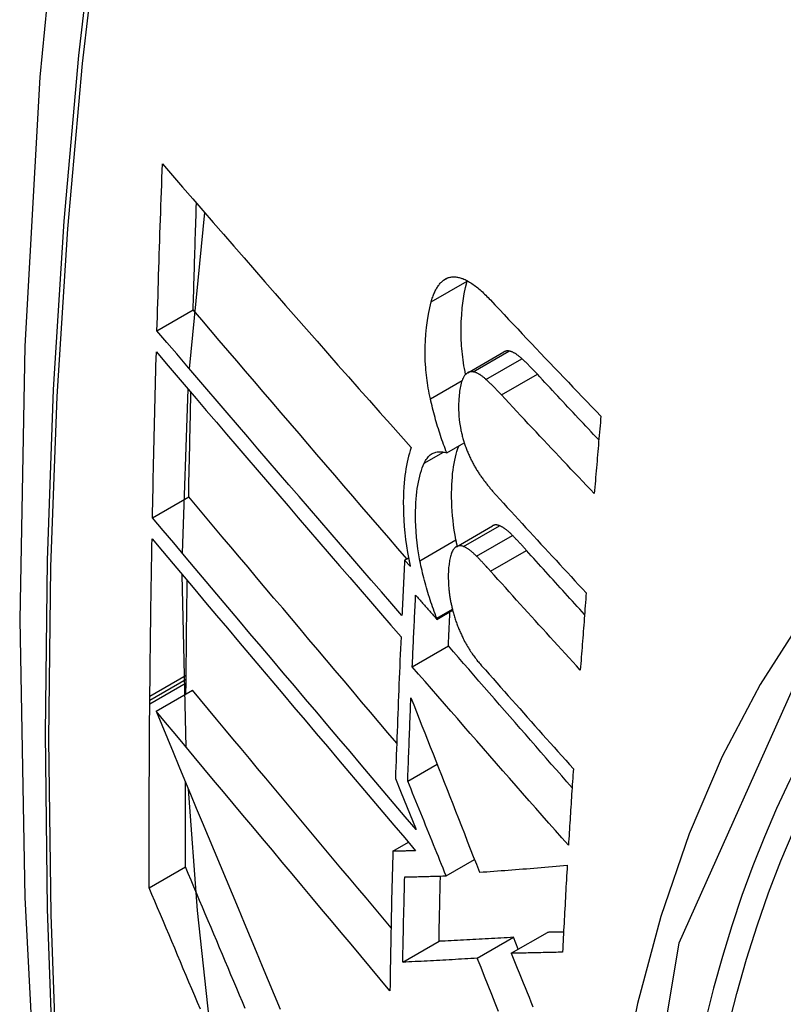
# Model space of a CAD drawing. Header units: inches. Extents: x 481 to 566.6, y 187.4 to 263.9.
# Tile 27 of 132: x 483.541 to 483.665, y 254.683 to 254.844. Entities that reach past the tile are written whole.
import ezdxf

# ---------------------------------------------------------------- set-up
doc = ezdxf.new("R2010")
doc.units = ezdxf.units.IN
doc.header["$MEASUREMENT"] = 0
doc.layers.add('Visible Edges(ANSI)', color=7, linetype='Continuous', lineweight=25)
doc.layers.add('Visible Tangent Edges(ANSI)', color=7, linetype='Continuous', lineweight=25)

msp = doc.modelspace()

# ---------------------------------------------------------------- linework, layer by layer
at = {"layer": 'Visible Edges(ANSI)'}
for p, q in [((483.56874, 254.78668), (483.57119, 254.81211)), ((483.61388, 254.80096), (483.61389, 254.80103)), ((483.56343, 254.7929), (483.56932, 254.7963)), ((483.61397, 254.78607), (483.61982, 254.78944)), ((483.56757, 254.75668), (483.56852, 254.78338)), ((483.61057, 254.77301), (483.61341, 254.77465)), ((483.5627, 254.76247), (483.56859, 254.76587)), ((483.61212, 254.75776), (483.61798, 254.76115)), ((483.6037, 254.75559), (483.60435, 254.75596)), ((483.60464, 254.75452), (483.6037, 254.75559)), ((483.56818, 254.72513), (483.56755, 254.7532)), ((483.60894, 254.74594), (483.61151, 254.74743)), ((483.60895, 254.74612), (483.61148, 254.74758)), ((483.60894, 254.74594), (483.60895, 254.74612)), ((483.60495, 254.73823), (483.61083, 254.74162)), ((483.56816, 254.73562), (483.56817, 254.73618)), ((483.56817, 254.73618), (483.56817, 254.73684)), ((483.56329, 254.73098), (483.56919, 254.73439)), ((483.56815, 254.73378), (483.56816, 254.73562)), ((483.56227, 254.73278), (483.56228, 254.73344)), ((483.56227, 254.73221), (483.56227, 254.73278)), ((483.60421, 254.71962), (483.60899, 254.72237)), ((483.60222, 254.72003), (483.60304, 254.718)), ((483.60304, 254.718), (483.60559, 254.71174)), ((483.6018, 254.70821), (483.60432, 254.70967)), ((483.56216, 254.70228), (483.56806, 254.70569)), ((483.61046, 254.7042), (483.61508, 254.70686)), ((483.61553, 254.6908), (483.62142, 254.6942)), ((483.62104, 254.69162), (483.62692, 254.69501)), ((483.62219, 254.69228), (483.62142, 254.6942)), ((483.60341, 254.69014), (483.6093, 254.69355))]:
    msp.add_line(p, q, dxfattribs=at)
at = {"layer": 'Visible Edges(ANSI)', "flags": 128}
for points in [[(483.59515, 255.07801), (483.58231, 255.03995), (483.57125, 255.00077), (483.56195, 254.96053), (483.55439, 254.91932), (483.54855, 254.87718), (483.5444, 254.83418), (483.54193, 254.79038), (483.54111, 254.74586), (483.54192, 254.70066), (483.54435, 254.65485), (483.54837, 254.6085), (483.55397, 254.56166), (483.56111, 254.51441), (483.56979, 254.46681), (483.57999, 254.41894), (483.59166, 254.37085)], [(483.56343, 254.7929), (483.56346, 254.79403), (483.5635, 254.79516), (483.56353, 254.79629), (483.56356, 254.79742), (483.5636, 254.79855), (483.56363, 254.79968), (483.56367, 254.80081), (483.5637, 254.80194), (483.56374, 254.80307), (483.56378, 254.8042), (483.56381, 254.80533), (483.56385, 254.80646), (483.56389, 254.80759), (483.56392, 254.80872), (483.56396, 254.80985), (483.564, 254.81098), (483.56404, 254.81212), (483.56408, 254.81325), (483.56412, 254.81438), (483.56416, 254.81551), (483.5642, 254.81665), (483.56424, 254.81778), (483.56428, 254.81891), (483.56432, 254.82004)], [(483.56432, 254.82004), (483.56595, 254.81815), (483.5676, 254.81626), (483.56925, 254.81435), (483.57091, 254.81244), (483.57257, 254.81053), (483.57424, 254.80861), (483.57592, 254.80668), (483.5776, 254.80475), (483.57928, 254.80282), (483.58097, 254.80088), (483.58267, 254.79895), (483.58436, 254.79701), (483.58606, 254.79507), (483.58776, 254.79313), (483.58946, 254.79119), (483.59117, 254.78925), (483.59287, 254.78732), (483.59458, 254.78539), (483.59628, 254.78346), (483.59799, 254.78153), (483.59969, 254.77961), (483.60139, 254.77769), (483.60309, 254.77578), (483.60478, 254.77388)], [(483.56932, 254.7963), (483.56934, 254.79702), (483.56936, 254.79774), (483.56938, 254.79847), (483.5694, 254.79919), (483.56942, 254.79991), (483.56944, 254.80063), (483.56946, 254.80136), (483.56949, 254.80208), (483.56951, 254.8028), (483.56953, 254.80353), (483.56955, 254.80425), (483.56957, 254.80497), (483.5696, 254.8057), (483.56962, 254.80642), (483.56964, 254.80714), (483.56966, 254.80787), (483.56969, 254.80859), (483.56971, 254.80931), (483.56973, 254.81004), (483.56976, 254.81076), (483.56978, 254.81148), (483.56981, 254.81221), (483.56983, 254.81293), (483.56985, 254.81366)], [(483.61001, 254.8011), (483.61012, 254.80118), (483.61024, 254.80126), (483.61035, 254.80133), (483.61047, 254.80139), (483.61059, 254.80145), (483.61072, 254.8015), (483.61084, 254.80154), (483.61097, 254.80158), (483.6111, 254.80161), (483.61123, 254.80163), (483.61136, 254.80165), (483.61149, 254.80166), (483.61163, 254.80167), (483.61176, 254.80167), (483.6119, 254.80166), (483.61204, 254.80165), (483.61218, 254.80163), (483.61232, 254.80161), (483.61246, 254.80158), (483.6126, 254.80155), (483.61274, 254.80151), (483.61289, 254.80147), (483.61303, 254.80142), (483.61318, 254.80137)], [(483.60803, 254.79759), (483.60809, 254.79779), (483.60815, 254.79798), (483.60821, 254.79818), (483.60827, 254.79836), (483.60834, 254.79855), (483.60841, 254.79872), (483.60848, 254.7989), (483.60855, 254.79907), (483.60863, 254.79923), (483.6087, 254.79939), (483.60878, 254.79955), (483.60886, 254.7997), (483.60895, 254.79984), (483.60903, 254.79998), (483.60912, 254.80012), (483.60921, 254.80025), (483.6093, 254.80037), (483.60939, 254.80049), (483.60949, 254.80061), (483.60959, 254.80072), (483.60969, 254.80082), (483.60979, 254.80092), (483.6099, 254.80101), (483.61001, 254.8011)], [(483.61363, 254.78579), (483.61353, 254.78626), (483.61344, 254.78673), (483.61336, 254.7872), (483.61329, 254.78767), (483.61322, 254.78814), (483.61316, 254.7886), (483.6131, 254.78907), (483.61305, 254.78953), (483.61301, 254.78999), (483.61297, 254.79045), (483.61294, 254.7909), (483.61292, 254.79136), (483.6129, 254.7918), (483.61289, 254.79225), (483.61289, 254.79269), (483.61289, 254.79312), (483.6129, 254.79363), (483.61292, 254.7944), (483.61299, 254.79541), (483.61309, 254.7966), (483.61323, 254.79777), (483.61341, 254.79889), (483.61362, 254.79995), (483.61388, 254.80096)], [(483.61318, 254.80137), (483.61336, 254.80129), (483.61354, 254.80121), (483.61372, 254.80112), (483.61391, 254.80103), (483.61409, 254.80092), (483.61428, 254.80081), (483.61446, 254.8007), (483.61465, 254.80057), (483.61484, 254.80044), (483.61503, 254.80031), (483.61522, 254.80016), (483.61541, 254.80002), (483.61559, 254.79986), (483.61578, 254.7997), (483.61597, 254.79954), (483.61616, 254.79937), (483.61635, 254.7992), (483.61654, 254.79903), (483.61672, 254.79885), (483.61691, 254.79866), (483.6171, 254.79848), (483.61728, 254.79829), (483.61747, 254.7981), (483.61765, 254.7979)], [(483.6079, 254.78183), (483.60781, 254.78226), (483.60772, 254.78269), (483.60764, 254.78312), (483.60756, 254.78355), (483.60749, 254.78397), (483.60742, 254.7844), (483.60736, 254.78482), (483.6073, 254.78525), (483.60725, 254.78567), (483.60721, 254.78609), (483.60717, 254.78651), (483.60713, 254.78693), (483.6071, 254.78741), (483.60707, 254.78799), (483.60705, 254.78868), (483.60704, 254.78946), (483.60705, 254.79033), (483.60709, 254.79129), (483.60716, 254.79233), (483.60727, 254.79345), (483.60741, 254.79455), (483.60758, 254.79561), (483.60779, 254.79663), (483.60803, 254.79759)], [(483.61765, 254.7979), (483.61839, 254.79712), (483.61913, 254.79633), (483.61987, 254.79554), (483.62061, 254.79475), (483.62135, 254.79396), (483.6221, 254.79318), (483.62284, 254.79239), (483.62359, 254.7916), (483.62433, 254.79081), (483.62508, 254.79002), (483.62583, 254.78924), (483.62658, 254.78845), (483.62733, 254.78766), (483.62808, 254.78688), (483.62883, 254.78609), (483.62958, 254.7853), (483.63034, 254.78452), (483.63109, 254.78373), (483.63184, 254.78294), (483.6326, 254.78216), (483.63335, 254.78137), (483.63411, 254.78059), (483.63487, 254.77981), (483.63563, 254.77902)], [(483.60407, 254.7558), (483.60261, 254.75749), (483.60115, 254.75918), (483.59969, 254.76087), (483.59823, 254.76257), (483.59676, 254.76426), (483.5953, 254.76596), (483.59383, 254.76766), (483.59237, 254.76937), (483.59091, 254.77107), (483.58944, 254.77277), (483.58798, 254.77447), (483.58653, 254.77617), (483.58507, 254.77787), (483.58362, 254.77956), (483.58216, 254.78126), (483.58072, 254.78295), (483.57927, 254.78463), (483.57784, 254.78632), (483.5764, 254.78799), (483.57497, 254.78967), (483.57355, 254.79133), (483.57213, 254.793), (483.57072, 254.79465), (483.56932, 254.7963)], [(483.60327, 254.74656), (483.60161, 254.74847), (483.59995, 254.75039), (483.59828, 254.75231), (483.59661, 254.75424), (483.59494, 254.75618), (483.59326, 254.75812), (483.59158, 254.76006), (483.5899, 254.76201), (483.58823, 254.76396), (483.58655, 254.7659), (483.58487, 254.76785), (483.5832, 254.7698), (483.58152, 254.77175), (483.57985, 254.7737), (483.57819, 254.77564), (483.57652, 254.77758), (483.57486, 254.77952), (483.57321, 254.78145), (483.57156, 254.78338), (483.56992, 254.7853), (483.56829, 254.78721), (483.56666, 254.78912), (483.56504, 254.79101), (483.56343, 254.7929)], [(483.5627, 254.76247), (483.56272, 254.76359), (483.56274, 254.76471), (483.56276, 254.76584), (483.56279, 254.76696), (483.56281, 254.76808), (483.56283, 254.76921), (483.56286, 254.77033), (483.56288, 254.77146), (483.56291, 254.77258), (483.56293, 254.7737), (483.56296, 254.77483), (483.56299, 254.77595), (483.56301, 254.77708), (483.56304, 254.77821), (483.56307, 254.77933), (483.5631, 254.78046), (483.56312, 254.78158), (483.56315, 254.78271), (483.56318, 254.78383), (483.56321, 254.78496), (483.56324, 254.78609), (483.56327, 254.78721), (483.5633, 254.78834), (483.56333, 254.78947)], [(483.56333, 254.78947), (483.56494, 254.78758), (483.56656, 254.78568), (483.56818, 254.78377), (483.56982, 254.78186), (483.57145, 254.77994), (483.5731, 254.77801), (483.57475, 254.77608), (483.57641, 254.77414), (483.57807, 254.7722), (483.57973, 254.77025), (483.5814, 254.7683), (483.58307, 254.76636), (483.58475, 254.7644), (483.58642, 254.76245), (483.5881, 254.7605), (483.58977, 254.75855), (483.59145, 254.75661), (483.59312, 254.75466), (483.5948, 254.75272), (483.59647, 254.75078), (483.59814, 254.74885), (483.5998, 254.74692), (483.60146, 254.745), (483.60312, 254.74309)], [(483.62068, 254.78959), (483.62064, 254.78959), (483.6206, 254.7896), (483.62056, 254.7896), (483.62053, 254.78961), (483.62049, 254.78961), (483.62045, 254.78961), (483.62041, 254.78961), (483.62038, 254.78961), (483.62034, 254.7896), (483.6203, 254.7896), (483.62027, 254.78959), (483.62023, 254.78959), (483.62019, 254.78958), (483.62016, 254.78957), (483.62012, 254.78957), (483.62009, 254.78956), (483.62005, 254.78954), (483.62002, 254.78953), (483.61998, 254.78952), (483.61995, 254.78951), (483.61992, 254.78949), (483.61988, 254.78947), (483.61985, 254.78946), (483.61982, 254.78944)], [(483.62278, 254.78835), (483.62269, 254.78843), (483.6226, 254.78851), (483.62252, 254.78859), (483.62243, 254.78866), (483.62234, 254.78873), (483.62225, 254.7888), (483.62216, 254.78887), (483.62207, 254.78894), (483.62198, 254.789), (483.62189, 254.78906), (483.6218, 254.78912), (483.62172, 254.78917), (483.62163, 254.78923), (483.62154, 254.78927), (483.62145, 254.78932), (483.62137, 254.78936), (483.62128, 254.7894), (483.62119, 254.78944), (483.62111, 254.78947), (483.62102, 254.7895), (483.62093, 254.78953), (483.62085, 254.78955), (483.62076, 254.78957), (483.62068, 254.78959)], [(483.62529, 254.78583), (483.62519, 254.78594), (483.62509, 254.78605), (483.62498, 254.78616), (483.62488, 254.78627), (483.62477, 254.78638), (483.62467, 254.78649), (483.62456, 254.7866), (483.62446, 254.78671), (483.62435, 254.78681), (483.62425, 254.78692), (483.62414, 254.78703), (483.62404, 254.78713), (483.62393, 254.78724), (483.62383, 254.78734), (483.62372, 254.78745), (483.62362, 254.78755), (483.62351, 254.78765), (483.62341, 254.78776), (483.62331, 254.78786), (483.6232, 254.78796), (483.6231, 254.78806), (483.62299, 254.78815), (483.62289, 254.78825), (483.62278, 254.78835)], [(483.61484, 254.78622), (483.61476, 254.78623), (483.61469, 254.78623), (483.61462, 254.78624), (483.61454, 254.78623), (483.61447, 254.78623), (483.6144, 254.78622), (483.61433, 254.7862), (483.61426, 254.78619), (483.61419, 254.78617), (483.61412, 254.78614), (483.61406, 254.78611), (483.61399, 254.78608), (483.61393, 254.78604), (483.61387, 254.786), (483.6138, 254.78595), (483.61374, 254.7859), (483.61369, 254.78585), (483.61363, 254.78579), (483.61357, 254.78573), (483.61352, 254.78567), (483.61346, 254.7856), (483.61341, 254.78553), (483.61336, 254.78545), (483.61331, 254.78538)], [(483.61694, 254.78498), (483.61685, 254.78506), (483.61677, 254.78514), (483.61668, 254.78521), (483.61659, 254.78529), (483.6165, 254.78536), (483.61641, 254.78543), (483.61632, 254.7855), (483.61623, 254.78557), (483.61614, 254.78563), (483.61605, 254.78569), (483.61597, 254.78575), (483.61588, 254.7858), (483.61579, 254.78585), (483.6157, 254.7859), (483.61561, 254.78595), (483.61553, 254.78599), (483.61544, 254.78603), (483.61535, 254.78607), (483.61527, 254.7861), (483.61518, 254.78613), (483.61509, 254.78616), (483.61501, 254.78618), (483.61492, 254.7862), (483.61484, 254.78622)], [(483.63529, 254.77513), (483.63487, 254.77557), (483.63445, 254.77602), (483.63403, 254.77647), (483.63361, 254.77691), (483.6332, 254.77736), (483.63278, 254.7778), (483.63236, 254.77825), (483.63194, 254.77869), (483.63152, 254.77914), (483.63111, 254.77959), (483.63069, 254.78003), (483.63027, 254.78048), (483.62986, 254.78092), (483.62944, 254.78137), (483.62902, 254.78181), (483.62861, 254.78226), (483.62819, 254.78271), (483.62778, 254.78315), (483.62736, 254.7836), (483.62695, 254.78404), (483.62653, 254.78449), (483.62612, 254.78493), (483.62571, 254.78538), (483.62529, 254.78583)], [(483.61331, 254.78538), (483.61321, 254.7852), (483.61312, 254.78501), (483.61304, 254.7848), (483.61297, 254.78458), (483.6129, 254.78435), (483.61284, 254.7841), (483.61278, 254.78385), (483.61273, 254.78359), (483.61269, 254.78332), (483.61265, 254.78304), (483.61262, 254.78276), (483.61259, 254.78247), (483.61256, 254.78217), (483.61253, 254.78182), (483.61251, 254.78143), (483.61249, 254.781), (483.61248, 254.78054), (483.61248, 254.78005), (483.6125, 254.77954), (483.61253, 254.77901), (483.61258, 254.77848), (483.61264, 254.77794), (483.61273, 254.7774), (483.61283, 254.77685)], [(483.61946, 254.78246), (483.61935, 254.78257), (483.61925, 254.78268), (483.61914, 254.78279), (483.61904, 254.7829), (483.61894, 254.78301), (483.61883, 254.78312), (483.61873, 254.78323), (483.61862, 254.78334), (483.61852, 254.78344), (483.61841, 254.78355), (483.61831, 254.78366), (483.6182, 254.78376), (483.6181, 254.78387), (483.61799, 254.78397), (483.61789, 254.78408), (483.61778, 254.78418), (483.61768, 254.78428), (483.61757, 254.78438), (483.61747, 254.78449), (483.61736, 254.78459), (483.61726, 254.78469), (483.61715, 254.78478), (483.61705, 254.78488), (483.61694, 254.78498)], [(483.56859, 254.76587), (483.5686, 254.76658), (483.56862, 254.76728), (483.56863, 254.76799), (483.56864, 254.7687), (483.56866, 254.76941), (483.56867, 254.77011), (483.56869, 254.77082), (483.5687, 254.77153), (483.56872, 254.77224), (483.56873, 254.77294), (483.56875, 254.77365), (483.56876, 254.77436), (483.56878, 254.77507), (483.56879, 254.77578), (483.56881, 254.77649), (483.56883, 254.77719), (483.56884, 254.7779), (483.56886, 254.77861), (483.56887, 254.77932), (483.56889, 254.78003), (483.56891, 254.78074), (483.56893, 254.78145), (483.56894, 254.78215), (483.56896, 254.78286)], [(483.63455, 254.7664), (483.63392, 254.76706), (483.63328, 254.76773), (483.63265, 254.7684), (483.63202, 254.76907), (483.63138, 254.76973), (483.63075, 254.7704), (483.63012, 254.77107), (483.62949, 254.77174), (483.62885, 254.77241), (483.62822, 254.77308), (483.62759, 254.77375), (483.62696, 254.77442), (483.62633, 254.77509), (483.62571, 254.77576), (483.62508, 254.77643), (483.62445, 254.7771), (483.62382, 254.77777), (483.6232, 254.77844), (483.62257, 254.77911), (483.62195, 254.77978), (483.62132, 254.78045), (483.6207, 254.78112), (483.62008, 254.78179), (483.61946, 254.78246)], [(483.61057, 254.77301), (483.61043, 254.77336), (483.6103, 254.77371), (483.61017, 254.77406), (483.61003, 254.77441), (483.60991, 254.77477), (483.60978, 254.77513), (483.60966, 254.77549), (483.60953, 254.77585), (483.60942, 254.77621), (483.6093, 254.77658), (483.60919, 254.77694), (483.60907, 254.77731), (483.60896, 254.77768), (483.60886, 254.77805), (483.60875, 254.77842), (483.60865, 254.7788), (483.60855, 254.77917), (483.60845, 254.77955), (483.60835, 254.77993), (483.60826, 254.7803), (483.60816, 254.78068), (483.60807, 254.78107), (483.60799, 254.78145), (483.6079, 254.78183)], [(483.63563, 254.77902), (483.63558, 254.7785), (483.63554, 254.77797), (483.63549, 254.77744), (483.63544, 254.77692), (483.6354, 254.77639), (483.63535, 254.77587), (483.63531, 254.77534), (483.63526, 254.77481), (483.63522, 254.77429), (483.63517, 254.77376), (483.63513, 254.77324), (483.63508, 254.77271), (483.63504, 254.77218), (483.635, 254.77166), (483.63495, 254.77113), (483.63491, 254.7706), (483.63486, 254.77008), (483.63482, 254.76955), (483.63477, 254.76903), (483.63473, 254.7685), (483.63469, 254.76797), (483.63464, 254.76745), (483.6346, 254.76692), (483.63455, 254.7664)], [(483.61283, 254.77685), (483.61287, 254.77667), (483.61291, 254.77649), (483.61295, 254.7763), (483.613, 254.77612), (483.61304, 254.77594), (483.61309, 254.77575), (483.61314, 254.77557), (483.61319, 254.77539), (483.61324, 254.77521), (483.61329, 254.77503), (483.61335, 254.77485), (483.6134, 254.77467), (483.61346, 254.7745), (483.61352, 254.77432), (483.61358, 254.77415), (483.61364, 254.77397), (483.6137, 254.7738), (483.61377, 254.77363), (483.61383, 254.77346), (483.6139, 254.7733), (483.61397, 254.77313), (483.61404, 254.77297), (483.61411, 254.7728), (483.61418, 254.77264)], [(483.60478, 254.77388), (483.60463, 254.77343), (483.60449, 254.77297), (483.60436, 254.7725), (483.60423, 254.772), (483.60412, 254.77149), (483.60401, 254.77097), (483.60392, 254.77043), (483.60384, 254.76988), (483.60376, 254.76932), (483.6037, 254.76875), (483.60364, 254.76813), (483.60358, 254.76745), (483.60354, 254.7667), (483.60351, 254.76589), (483.60349, 254.76502), (483.6035, 254.76408), (483.60352, 254.7631), (483.60357, 254.76208), (483.60365, 254.76105), (483.60375, 254.76), (483.60387, 254.75895), (483.60402, 254.75789), (483.60419, 254.75682), (483.60439, 254.75574)], [(483.60691, 254.77136), (483.60701, 254.77157), (483.60712, 254.77177), (483.60723, 254.77196), (483.60735, 254.77213), (483.60748, 254.77229), (483.60761, 254.77244), (483.60774, 254.77258), (483.60788, 254.7727), (483.60803, 254.77281), (483.60818, 254.7729), (483.60833, 254.77298), (483.60849, 254.77305), (483.60865, 254.77311), (483.60881, 254.77316), (483.60898, 254.77319), (483.60915, 254.77321), (483.60932, 254.77322), (483.60949, 254.77322), (483.60967, 254.77321), (483.60985, 254.77319), (483.61003, 254.77316), (483.61021, 254.77312), (483.61039, 254.77307), (483.61057, 254.77301)], [(483.61206, 254.75886), (483.61192, 254.75966), (483.61179, 254.76046), (483.61167, 254.76124), (483.61158, 254.76202), (483.6115, 254.76279), (483.61143, 254.76355), (483.61139, 254.76431), (483.61136, 254.76506), (483.61134, 254.76579), (483.61134, 254.76651), (483.61136, 254.7672), (483.61138, 254.76786), (483.61142, 254.76849), (483.61147, 254.76909), (483.61152, 254.76967), (483.61159, 254.77023), (483.61166, 254.77077), (483.61175, 254.77131), (483.61185, 254.77182), (483.61196, 254.77232), (483.61208, 254.7728), (483.61221, 254.77326), (483.61235, 254.77371), (483.6125, 254.77413)], [(483.6062, 254.75548), (483.60602, 254.75645), (483.60587, 254.75741), (483.60574, 254.75837), (483.60564, 254.75931), (483.60556, 254.76025), (483.60551, 254.76114), (483.60548, 254.76199), (483.60548, 254.76279), (483.60548, 254.76355), (483.60551, 254.76426), (483.60554, 254.76492), (483.60559, 254.76553), (483.60564, 254.7661), (483.6057, 254.76666), (483.60577, 254.76721), (483.60586, 254.76774), (483.60595, 254.76825), (483.60605, 254.76875), (483.60617, 254.76923), (483.6063, 254.7697), (483.60643, 254.77014), (483.60658, 254.77057), (483.60674, 254.77098), (483.60691, 254.77136)], [(483.61418, 254.77264), (483.61426, 254.77247), (483.61433, 254.7723), (483.61441, 254.77214), (483.61449, 254.77197), (483.61457, 254.77181), (483.61465, 254.77165), (483.61473, 254.77149), (483.61482, 254.77134), (483.6149, 254.77118), (483.61498, 254.77103), (483.61507, 254.77088), (483.61515, 254.77073), (483.61524, 254.77058), (483.61532, 254.77044), (483.61541, 254.77029), (483.6155, 254.77015), (483.61559, 254.77001), (483.61567, 254.76987), (483.61576, 254.76974), (483.61585, 254.7696), (483.61594, 254.76947), (483.61603, 254.76934), (483.61612, 254.76921), (483.61621, 254.76908)], [(483.61621, 254.76908), (483.61631, 254.76895), (483.61641, 254.76882), (483.61651, 254.76868), (483.61661, 254.76855), (483.6167, 254.76842), (483.6168, 254.76829), (483.6169, 254.76817), (483.617, 254.76804), (483.6171, 254.76791), (483.6172, 254.76779), (483.61729, 254.76766), (483.61739, 254.76754), (483.61749, 254.76742), (483.61759, 254.7673), (483.61769, 254.76718), (483.61779, 254.76706), (483.61789, 254.76694), (483.61799, 254.76682), (483.61809, 254.76671), (483.61819, 254.76659), (483.61829, 254.76648), (483.61839, 254.76637), (483.61849, 254.76625), (483.61859, 254.76614)], [(483.60242, 254.7258), (483.601, 254.72748), (483.59957, 254.72917), (483.59814, 254.73085), (483.59671, 254.73254), (483.59528, 254.73423), (483.59385, 254.73592), (483.59242, 254.73761), (483.591, 254.7393), (483.58957, 254.74099), (483.58814, 254.74268), (483.58672, 254.74437), (483.58529, 254.74605), (483.58388, 254.74773), (483.58246, 254.74941), (483.58105, 254.75108), (483.57964, 254.75275), (483.57824, 254.75442), (483.57684, 254.75607), (483.57545, 254.75773), (483.57406, 254.75937), (483.57268, 254.76101), (483.57131, 254.76264), (483.56995, 254.76426), (483.56859, 254.76587)], [(483.61859, 254.76614), (483.6192, 254.76548), (483.6198, 254.76482), (483.62041, 254.76416), (483.62101, 254.76349), (483.62162, 254.76283), (483.62223, 254.76217), (483.62283, 254.76151), (483.62344, 254.76084), (483.62405, 254.76018), (483.62466, 254.75952), (483.62527, 254.75885), (483.62588, 254.75819), (483.62649, 254.75753), (483.6271, 254.75686), (483.62772, 254.7562), (483.62833, 254.75554), (483.62894, 254.75488), (483.62956, 254.75422), (483.63017, 254.75355), (483.63078, 254.75289), (483.6314, 254.75223), (483.63201, 254.75157), (483.63263, 254.75091), (483.63324, 254.75025)], [(483.60559, 254.71174), (483.60381, 254.71383), (483.60203, 254.71593), (483.60024, 254.71804), (483.59844, 254.72015), (483.59664, 254.72228), (483.59484, 254.72441), (483.59303, 254.72654), (483.59122, 254.72868), (483.58941, 254.73082), (483.58759, 254.73296), (483.58578, 254.7351), (483.58397, 254.73724), (483.58216, 254.73938), (483.58036, 254.74152), (483.57856, 254.74365), (483.57676, 254.74578), (483.57497, 254.7479), (483.57319, 254.75001), (483.57142, 254.75212), (483.56965, 254.75421), (483.5679, 254.75629), (483.56615, 254.75837), (483.56442, 254.76042), (483.5627, 254.76247)], [(483.61914, 254.76117), (483.61909, 254.76119), (483.61903, 254.76121), (483.61898, 254.76123), (483.61893, 254.76125), (483.61888, 254.76126), (483.61883, 254.76127), (483.61878, 254.76128), (483.61873, 254.76129), (483.61868, 254.76129), (483.61863, 254.7613), (483.61858, 254.7613), (483.61853, 254.7613), (483.61848, 254.7613), (483.61844, 254.76129), (483.61839, 254.76129), (483.61834, 254.76128), (483.61829, 254.76127), (483.61825, 254.76126), (483.6182, 254.76124), (483.61816, 254.76123), (483.61811, 254.76121), (483.61807, 254.76119), (483.61803, 254.76117), (483.61798, 254.76115)], [(483.62125, 254.7596), (483.62116, 254.7597), (483.62108, 254.75978), (483.62099, 254.75987), (483.6209, 254.75996), (483.62081, 254.76004), (483.62072, 254.76012), (483.62063, 254.7602), (483.62054, 254.76027), (483.62045, 254.76035), (483.62037, 254.76042), (483.62028, 254.76049), (483.62019, 254.76056), (483.6201, 254.76062), (483.62001, 254.76069), (483.61992, 254.76075), (483.61984, 254.7608), (483.61975, 254.76086), (483.61966, 254.76091), (483.61957, 254.76096), (483.61949, 254.76101), (483.6194, 254.76106), (483.61931, 254.7611), (483.61923, 254.76114), (483.61914, 254.76117)], [(483.56228, 254.73344), (483.56229, 254.7345), (483.5623, 254.73557), (483.56231, 254.73663), (483.56232, 254.7377), (483.56233, 254.73877), (483.56234, 254.73983), (483.56236, 254.7409), (483.56237, 254.74197), (483.56238, 254.74303), (483.5624, 254.7441), (483.56241, 254.74517), (483.56243, 254.74624), (483.56244, 254.7473), (483.56246, 254.74837), (483.56247, 254.74944), (483.56249, 254.75051), (483.56251, 254.75157), (483.56252, 254.75264), (483.56254, 254.75371), (483.56256, 254.75478), (483.56258, 254.75585), (483.56259, 254.75691), (483.56261, 254.75798), (483.56263, 254.75905)], [(483.56263, 254.75905), (483.56435, 254.75701), (483.56608, 254.75495), (483.56783, 254.75288), (483.56958, 254.75079), (483.57135, 254.7487), (483.57312, 254.74659), (483.5749, 254.74448), (483.57669, 254.74235), (483.57849, 254.74022), (483.58029, 254.73809), (483.58209, 254.73595), (483.5839, 254.73381), (483.58571, 254.73166), (483.58752, 254.72952), (483.58933, 254.72738), (483.59114, 254.72523), (483.59295, 254.72309), (483.59476, 254.72096), (483.59656, 254.71882), (483.59836, 254.7167), (483.60015, 254.71458), (483.60194, 254.71247), (483.60372, 254.71037), (483.6055, 254.70828)], [(483.61227, 254.75785), (483.61226, 254.75789), (483.61225, 254.75793), (483.61224, 254.75797), (483.61224, 254.75802), (483.61223, 254.75806), (483.61222, 254.7581), (483.61221, 254.75814), (483.6122, 254.75819), (483.61219, 254.75823), (483.61218, 254.75827), (483.61217, 254.75831), (483.61216, 254.75836), (483.61216, 254.7584), (483.61215, 254.75844), (483.61214, 254.75848), (483.61213, 254.75852), (483.61212, 254.75857), (483.61211, 254.75861), (483.6121, 254.75865), (483.6121, 254.75869), (483.61209, 254.75874), (483.61208, 254.75878), (483.61207, 254.75882), (483.61206, 254.75886)], [(483.62353, 254.75716), (483.62344, 254.75726), (483.62334, 254.75737), (483.62325, 254.75747), (483.62315, 254.75758), (483.62306, 254.75768), (483.62296, 254.75779), (483.62287, 254.75789), (483.62277, 254.75799), (483.62268, 254.7581), (483.62258, 254.7582), (483.62249, 254.7583), (483.62239, 254.7584), (483.6223, 254.7585), (483.6222, 254.75861), (483.62211, 254.75871), (483.62201, 254.75881), (483.62192, 254.75891), (483.62182, 254.75901), (483.62173, 254.75911), (483.62163, 254.75921), (483.62154, 254.75931), (483.62144, 254.75941), (483.62135, 254.75951), (483.62125, 254.7596)], [(483.61163, 254.75731), (483.61155, 254.75718), (483.61147, 254.75703), (483.61139, 254.75688), (483.61133, 254.75671), (483.61126, 254.75653), (483.61121, 254.75634), (483.61115, 254.75615), (483.61111, 254.75594), (483.61106, 254.75573), (483.61102, 254.75552), (483.61099, 254.7553), (483.61095, 254.75507), (483.61093, 254.75484), (483.6109, 254.7546), (483.61087, 254.75437), (483.61085, 254.75412), (483.61083, 254.75388), (483.61082, 254.75363), (483.6108, 254.75335), (483.6108, 254.75302), (483.6108, 254.75263), (483.61082, 254.75215), (483.61085, 254.75158), (483.6109, 254.75088)], [(483.61328, 254.75779), (483.6132, 254.75782), (483.61312, 254.75785), (483.61304, 254.75787), (483.61297, 254.75789), (483.61289, 254.7579), (483.61281, 254.75791), (483.61274, 254.75792), (483.61266, 254.75792), (483.61259, 254.75791), (483.61252, 254.7579), (483.61245, 254.75789), (483.61238, 254.75787), (483.61231, 254.75785), (483.61224, 254.75782), (483.61217, 254.75779), (483.61211, 254.75775), (483.61204, 254.75771), (483.61198, 254.75767), (483.61192, 254.75762), (483.61186, 254.75756), (483.6118, 254.7575), (483.61174, 254.75744), (483.61169, 254.75738), (483.61163, 254.75731)], [(483.6154, 254.75622), (483.61531, 254.75631), (483.61522, 254.7564), (483.61513, 254.75649), (483.61504, 254.75657), (483.61495, 254.75666), (483.61486, 254.75674), (483.61477, 254.75682), (483.61469, 254.75689), (483.6146, 254.75697), (483.61451, 254.75704), (483.61442, 254.75711), (483.61433, 254.75718), (483.61424, 254.75724), (483.61416, 254.7573), (483.61407, 254.75736), (483.61398, 254.75742), (483.61389, 254.75748), (483.6138, 254.75753), (483.61372, 254.75758), (483.61363, 254.75763), (483.61354, 254.75767), (483.61345, 254.75772), (483.61337, 254.75775), (483.61328, 254.75779)], [(483.63297, 254.74672), (483.63257, 254.74715), (483.63218, 254.74759), (483.63178, 254.74802), (483.63139, 254.74846), (483.63099, 254.74889), (483.6306, 254.74933), (483.6302, 254.74976), (483.62981, 254.7502), (483.62941, 254.75063), (483.62902, 254.75107), (483.62863, 254.7515), (483.62823, 254.75194), (483.62784, 254.75237), (483.62745, 254.75281), (483.62705, 254.75325), (483.62666, 254.75368), (483.62627, 254.75412), (483.62588, 254.75455), (483.62549, 254.75498), (483.6251, 254.75542), (483.6247, 254.75585), (483.62431, 254.75629), (483.62392, 254.75672), (483.62353, 254.75716)], [(483.6037, 254.75559), (483.60369, 254.75521), (483.60367, 254.75484), (483.60365, 254.75446), (483.60363, 254.75408), (483.60361, 254.75371), (483.60359, 254.75333), (483.60358, 254.75295), (483.60356, 254.75258), (483.60354, 254.7522), (483.60352, 254.75182), (483.6035, 254.75145), (483.60349, 254.75107), (483.60347, 254.7507), (483.60345, 254.75032), (483.60343, 254.74994), (483.60341, 254.74957), (483.6034, 254.74919), (483.60338, 254.74881), (483.60336, 254.74844), (483.60334, 254.74806), (483.60333, 254.74768), (483.60331, 254.74731), (483.60329, 254.74693), (483.60327, 254.74656)], [(483.60439, 254.75574), (483.6044, 254.75569), (483.60441, 254.75564), (483.60442, 254.75559), (483.60443, 254.75554), (483.60444, 254.75549), (483.60445, 254.75544), (483.60446, 254.75539), (483.60447, 254.75533), (483.60448, 254.75528), (483.60449, 254.75523), (483.6045, 254.75518), (483.60451, 254.75513), (483.60452, 254.75508), (483.60453, 254.75503), (483.60454, 254.75498), (483.60455, 254.75493), (483.60456, 254.75488), (483.60458, 254.75483), (483.60459, 254.75478), (483.6046, 254.75473), (483.60461, 254.75468), (483.60462, 254.75463), (483.60463, 254.75457), (483.60464, 254.75452)], [(483.60895, 254.74612), (483.6088, 254.74648), (483.60866, 254.74685), (483.60852, 254.74723), (483.60839, 254.7476), (483.60825, 254.74798), (483.60812, 254.74836), (483.60799, 254.74874), (483.60786, 254.74913), (483.60773, 254.74951), (483.60761, 254.7499), (483.60749, 254.7503), (483.60737, 254.75069), (483.60726, 254.75108), (483.60714, 254.75148), (483.60703, 254.75187), (483.60693, 254.75227), (483.60683, 254.75267), (483.60673, 254.75307), (483.60663, 254.75347), (483.60654, 254.75387), (483.60645, 254.75427), (483.60636, 254.75467), (483.60628, 254.75507), (483.6062, 254.75548)], [(483.61768, 254.75378), (483.61758, 254.75388), (483.61749, 254.75399), (483.61739, 254.75409), (483.6173, 254.7542), (483.6172, 254.7543), (483.61711, 254.7544), (483.61701, 254.75451), (483.61692, 254.75461), (483.61682, 254.75471), (483.61673, 254.75482), (483.61663, 254.75492), (483.61654, 254.75502), (483.61644, 254.75512), (483.61635, 254.75522), (483.61625, 254.75533), (483.61616, 254.75543), (483.61606, 254.75553), (483.61597, 254.75563), (483.61587, 254.75573), (483.61578, 254.75583), (483.61568, 254.75593), (483.61559, 254.75603), (483.61549, 254.75612), (483.6154, 254.75622)], [(483.63228, 254.73769), (483.63167, 254.73836), (483.63106, 254.73902), (483.63045, 254.73969), (483.62983, 254.74036), (483.62922, 254.74103), (483.62861, 254.7417), (483.628, 254.74237), (483.62739, 254.74304), (483.62678, 254.74372), (483.62617, 254.74439), (483.62556, 254.74506), (483.62495, 254.74573), (483.62434, 254.7464), (483.62373, 254.74707), (483.62312, 254.74774), (483.62251, 254.74841), (483.62191, 254.74908), (483.6213, 254.74975), (483.6207, 254.75043), (483.62009, 254.7511), (483.61949, 254.75177), (483.61888, 254.75244), (483.61828, 254.75311), (483.61768, 254.75378)], [(483.56817, 254.73684), (483.56818, 254.73748), (483.56819, 254.73812), (483.56819, 254.73877), (483.5682, 254.73941), (483.56821, 254.74005), (483.56821, 254.74069), (483.56822, 254.74133), (483.56823, 254.74197), (483.56823, 254.74261), (483.56824, 254.74326), (483.56825, 254.7439), (483.56826, 254.74454), (483.56826, 254.74518), (483.56827, 254.74582), (483.56828, 254.74647), (483.56829, 254.74711), (483.5683, 254.74775), (483.56831, 254.74839), (483.56831, 254.74903), (483.56832, 254.74968), (483.56833, 254.75032), (483.56834, 254.75096), (483.56835, 254.7516), (483.56836, 254.75225)], [(483.6109, 254.75088), (483.61092, 254.75073), (483.61093, 254.75057), (483.61095, 254.75042), (483.61097, 254.75027), (483.61099, 254.75011), (483.61101, 254.74996), (483.61103, 254.7498), (483.61105, 254.74964), (483.61108, 254.74949), (483.6111, 254.74933), (483.61113, 254.74917), (483.61116, 254.74902), (483.61119, 254.74886), (483.61122, 254.7487), (483.61125, 254.74854), (483.61129, 254.74839), (483.61132, 254.74823), (483.61136, 254.74807), (483.61139, 254.74792), (483.61143, 254.74776), (483.61147, 254.7476), (483.61151, 254.74745), (483.61155, 254.74729), (483.61159, 254.74713)], [(483.63324, 254.75025), (483.6332, 254.74973), (483.63316, 254.7492), (483.63312, 254.74868), (483.63308, 254.74815), (483.63304, 254.74763), (483.633, 254.74711), (483.63296, 254.74658), (483.63292, 254.74606), (483.63288, 254.74554), (483.63284, 254.74501), (483.6328, 254.74449), (483.63276, 254.74397), (483.63272, 254.74344), (483.63268, 254.74292), (483.63264, 254.7424), (483.6326, 254.74187), (483.63256, 254.74135), (483.63252, 254.74083), (483.63248, 254.7403), (483.63244, 254.73978), (483.6324, 254.73926), (483.63236, 254.73873), (483.63232, 254.73821), (483.63228, 254.73769)], [(483.60495, 254.73823), (483.60498, 254.73871), (483.605, 254.7392), (483.60502, 254.73968), (483.60504, 254.74017), (483.60506, 254.74065), (483.60508, 254.74114), (483.60511, 254.74162), (483.60513, 254.74211), (483.60515, 254.74259), (483.60517, 254.74308), (483.6052, 254.74356), (483.60522, 254.74405), (483.60524, 254.74453), (483.60526, 254.74502), (483.60529, 254.7455), (483.60531, 254.74599), (483.60533, 254.74647), (483.60536, 254.74696), (483.60538, 254.74744), (483.6054, 254.74793), (483.60543, 254.74842), (483.60545, 254.7489), (483.60547, 254.74939), (483.6055, 254.74987)], [(483.6055, 254.74987), (483.60564, 254.74971), (483.60578, 254.74955), (483.60593, 254.74938), (483.60607, 254.74922), (483.60621, 254.74905), (483.60636, 254.74889), (483.6065, 254.74873), (483.60664, 254.74856), (483.60679, 254.7484), (483.60693, 254.74823), (483.60707, 254.74807), (483.60722, 254.74791), (483.60736, 254.74774), (483.6075, 254.74758), (483.60765, 254.74742), (483.60779, 254.74725), (483.60793, 254.74709), (483.60808, 254.74692), (483.60822, 254.74676), (483.60837, 254.7466), (483.60851, 254.74643), (483.60865, 254.74627), (483.6088, 254.74611), (483.60894, 254.74594)], [(483.61083, 254.74162), (483.61084, 254.74185), (483.61085, 254.74208), (483.61086, 254.74232), (483.61087, 254.74255), (483.61088, 254.74278), (483.61089, 254.74301), (483.6109, 254.74324), (483.61091, 254.74347), (483.61092, 254.7437), (483.61093, 254.74394), (483.61094, 254.74417), (483.61095, 254.7444), (483.61096, 254.74463), (483.61097, 254.74486), (483.61098, 254.74509), (483.61099, 254.74532), (483.61101, 254.74556), (483.61102, 254.74579), (483.61103, 254.74602), (483.61104, 254.74625), (483.61105, 254.74648), (483.61106, 254.74671), (483.61107, 254.74695), (483.61108, 254.74718)], [(483.61159, 254.74713), (483.61164, 254.74694), (483.6117, 254.74674), (483.61175, 254.74655), (483.61181, 254.74636), (483.61187, 254.74617), (483.61193, 254.74598), (483.612, 254.74579), (483.61206, 254.7456), (483.61213, 254.74542), (483.6122, 254.74523), (483.61227, 254.74505), (483.61233, 254.74487), (483.61241, 254.74469), (483.61248, 254.74451), (483.61255, 254.74434), (483.61262, 254.74416), (483.6127, 254.74398), (483.61278, 254.74381), (483.61285, 254.74364), (483.61293, 254.74347), (483.61301, 254.7433), (483.61308, 254.74313), (483.61316, 254.74297), (483.61324, 254.7428)], [(483.60312, 254.74309), (483.60308, 254.74213), (483.60303, 254.74116), (483.60299, 254.7402), (483.60295, 254.73924), (483.60291, 254.73827), (483.60287, 254.73731), (483.60283, 254.73635), (483.60279, 254.73539), (483.60275, 254.73443), (483.60271, 254.73347), (483.60268, 254.73251), (483.60264, 254.73155), (483.6026, 254.73059), (483.60256, 254.72962), (483.60253, 254.72867), (483.60249, 254.72771), (483.60246, 254.72675), (483.60242, 254.72579), (483.60239, 254.72483), (483.60235, 254.72387), (483.60232, 254.72291), (483.60229, 254.72195), (483.60225, 254.72099), (483.60222, 254.72003)], [(483.61324, 254.7428), (483.61336, 254.74258), (483.61347, 254.74235), (483.61359, 254.74213), (483.61371, 254.74192), (483.61383, 254.74171), (483.61395, 254.7415), (483.61407, 254.7413), (483.61419, 254.7411), (483.61432, 254.74091), (483.61444, 254.74072), (483.61457, 254.74053), (483.61469, 254.74035), (483.61482, 254.74017), (483.61494, 254.74), (483.61507, 254.73982), (483.6152, 254.73965), (483.61533, 254.73949), (483.61545, 254.73932), (483.61558, 254.73916), (483.61571, 254.739), (483.61584, 254.73885), (483.61597, 254.73869), (483.6161, 254.73854), (483.61623, 254.7384)], [(483.63094, 254.71855), (483.6301, 254.71951), (483.62925, 254.72047), (483.62841, 254.72144), (483.62756, 254.7224), (483.62672, 254.72336), (483.62587, 254.72433), (483.62503, 254.7253), (483.62418, 254.72626), (483.62334, 254.72723), (483.6225, 254.72819), (483.62166, 254.72916), (483.62081, 254.73012), (483.61997, 254.73109), (483.61914, 254.73205), (483.6183, 254.73301), (483.61746, 254.73397), (483.61663, 254.73493), (483.61579, 254.73589), (483.61496, 254.73685), (483.61413, 254.73781), (483.6133, 254.73876), (483.61248, 254.73972), (483.61165, 254.74067), (483.61083, 254.74162)], [(483.63035, 254.70917), (483.62929, 254.71038), (483.62822, 254.71158), (483.62716, 254.71279), (483.62609, 254.714), (483.62503, 254.71521), (483.62396, 254.71643), (483.62289, 254.71764), (483.62183, 254.71885), (483.62076, 254.72007), (483.6197, 254.72129), (483.61863, 254.7225), (483.61757, 254.72372), (483.61651, 254.72493), (483.61545, 254.72615), (483.61439, 254.72737), (483.61333, 254.72858), (483.61228, 254.72979), (483.61122, 254.731), (483.61017, 254.73221), (483.60912, 254.73342), (483.60808, 254.73463), (483.60703, 254.73583), (483.60599, 254.73703), (483.60495, 254.73823)], [(483.61623, 254.7384), (483.61685, 254.7377), (483.61746, 254.737), (483.61808, 254.73631), (483.6187, 254.73561), (483.61932, 254.73491), (483.61993, 254.73421), (483.62055, 254.73351), (483.62117, 254.73281), (483.62179, 254.73212), (483.62242, 254.73142), (483.62304, 254.73072), (483.62366, 254.73002), (483.62428, 254.72932), (483.6249, 254.72862), (483.62553, 254.72792), (483.62615, 254.72722), (483.62678, 254.72652), (483.6274, 254.72583), (483.62802, 254.72513), (483.62865, 254.72443), (483.62927, 254.72373), (483.6299, 254.72303), (483.63052, 254.72234), (483.63115, 254.72164)], [(483.6015, 254.69575), (483.60015, 254.69736), (483.59879, 254.69898), (483.59744, 254.7006), (483.59608, 254.70222), (483.59472, 254.70385), (483.59336, 254.70547), (483.592, 254.7071), (483.59064, 254.70873), (483.58928, 254.71035), (483.58792, 254.71198), (483.58656, 254.7136), (483.58521, 254.71523), (483.58385, 254.71685), (483.5825, 254.71847), (483.58115, 254.72008), (483.5798, 254.72169), (483.57846, 254.7233), (483.57712, 254.7249), (483.57578, 254.7265), (483.57445, 254.72809), (483.57313, 254.72968), (483.57181, 254.73125), (483.5705, 254.73282), (483.56919, 254.73439)], [(483.60421, 254.71962), (483.60423, 254.72018), (483.60425, 254.72075), (483.60427, 254.72131), (483.60429, 254.72188), (483.60432, 254.72244), (483.60434, 254.72301), (483.60436, 254.72357), (483.60438, 254.72414), (483.6044, 254.7247), (483.60442, 254.72527), (483.60444, 254.72583), (483.60446, 254.7264), (483.60449, 254.72696), (483.60451, 254.72753), (483.60453, 254.7281), (483.60455, 254.72866), (483.60458, 254.72923), (483.6046, 254.72979), (483.60462, 254.73036), (483.60464, 254.73093), (483.60467, 254.73149), (483.60469, 254.73206), (483.60471, 254.73263), (483.60474, 254.73319)], [(483.60474, 254.73319), (483.60519, 254.73205), (483.60564, 254.73091), (483.60608, 254.72977), (483.60653, 254.72863), (483.60698, 254.72749), (483.60743, 254.72635), (483.60788, 254.7252), (483.60833, 254.72406), (483.60878, 254.72291), (483.60923, 254.72176), (483.60968, 254.7206), (483.61014, 254.71944), (483.6106, 254.71827), (483.61106, 254.71709), (483.61153, 254.71591), (483.61199, 254.71472), (483.61246, 254.71352), (483.61294, 254.71231), (483.61342, 254.71109), (483.6139, 254.70985), (483.61439, 254.70861), (483.61488, 254.70735), (483.61538, 254.70608), (483.61589, 254.70479)], [(483.56216, 254.70228), (483.56216, 254.70352), (483.56216, 254.70477), (483.56216, 254.70601), (483.56216, 254.70726), (483.56216, 254.7085), (483.56216, 254.70975), (483.56216, 254.71099), (483.56216, 254.71224), (483.56216, 254.71348), (483.56217, 254.71473), (483.56217, 254.71598), (483.56217, 254.71722), (483.56218, 254.71847), (483.56218, 254.71972), (483.56219, 254.72097), (483.5622, 254.72222), (483.5622, 254.72346), (483.56221, 254.72471), (483.56222, 254.72596), (483.56223, 254.72721), (483.56224, 254.72846), (483.56224, 254.72971), (483.56226, 254.73096), (483.56227, 254.73221)], [(483.56329, 254.73098), (483.56421, 254.72878), (483.56513, 254.72656), (483.56606, 254.72432), (483.56699, 254.72207), (483.56793, 254.7198), (483.56888, 254.71752), (483.56983, 254.71522), (483.57079, 254.71292), (483.57176, 254.7106), (483.57272, 254.70827), (483.57369, 254.70594), (483.57467, 254.7036), (483.57564, 254.70126), (483.57662, 254.69892), (483.5776, 254.69657), (483.57858, 254.69422), (483.57956, 254.69187), (483.58054, 254.68952), (483.58152, 254.68718), (483.5825, 254.68484), (483.58348, 254.68251)], [(483.60132, 254.68552), (483.59975, 254.68739), (483.59817, 254.68928), (483.59659, 254.69117), (483.595, 254.69307), (483.59341, 254.69497), (483.59181, 254.69687), (483.59021, 254.69878), (483.58861, 254.7007), (483.58701, 254.70261), (483.58541, 254.70453), (483.58381, 254.70644), (483.58221, 254.70836), (483.58061, 254.71027), (483.57901, 254.71218), (483.57741, 254.71409), (483.57582, 254.716), (483.57423, 254.71789), (483.57265, 254.71979), (483.57107, 254.72168), (483.5695, 254.72355), (483.56794, 254.72543), (483.56638, 254.72729), (483.56483, 254.72914), (483.56329, 254.73098)], [(483.63115, 254.72164), (483.63111, 254.72112), (483.63108, 254.7206), (483.63104, 254.72008), (483.63101, 254.71956), (483.63098, 254.71904), (483.63094, 254.71852), (483.63091, 254.718), (483.63087, 254.71748), (483.63084, 254.71696), (483.63081, 254.71644), (483.63077, 254.71592), (483.63074, 254.7154), (483.63071, 254.71488), (483.63067, 254.71437), (483.63064, 254.71385), (483.63061, 254.71333), (483.63058, 254.71281), (483.63054, 254.71229), (483.63051, 254.71177), (483.63048, 254.71125), (483.63045, 254.71073), (483.63041, 254.71021), (483.63038, 254.70969), (483.63035, 254.70917)], [(483.56806, 254.70569), (483.56806, 254.70626), (483.56806, 254.70683), (483.56806, 254.70741), (483.56806, 254.70798), (483.56806, 254.70855), (483.56806, 254.70913), (483.56806, 254.7097), (483.56806, 254.71028), (483.56806, 254.71085), (483.56806, 254.71143), (483.56806, 254.712), (483.56806, 254.71257), (483.56806, 254.71315), (483.56806, 254.71372), (483.56806, 254.7143), (483.56806, 254.71487), (483.56806, 254.71545), (483.56806, 254.71602), (483.56806, 254.7166), (483.56806, 254.71717), (483.56806, 254.71775), (483.56807, 254.71832), (483.56807, 254.7189), (483.56807, 254.71947)], [(483.57218, 254.67855), (483.57003, 254.69857), (483.56854, 254.71833)], [(483.61046, 254.7042), (483.61021, 254.70482), (483.60996, 254.70544), (483.60971, 254.70607), (483.60945, 254.7067), (483.6092, 254.70733), (483.60894, 254.70796), (483.60868, 254.70859), (483.60843, 254.70923), (483.60817, 254.70987), (483.60791, 254.71051), (483.60765, 254.71115), (483.60739, 254.71179), (483.60712, 254.71244), (483.60686, 254.71308), (483.6066, 254.71373), (483.60634, 254.71438), (483.60607, 254.71503), (483.60581, 254.71568), (483.60554, 254.71634), (483.60528, 254.71699), (483.60501, 254.71765), (483.60475, 254.7183), (483.60448, 254.71896), (483.60421, 254.71962)], [(483.6018, 254.70821), (483.60177, 254.70726), (483.60175, 254.70631), (483.60172, 254.70536), (483.6017, 254.70442), (483.60167, 254.70347), (483.60165, 254.70252), (483.60163, 254.70157), (483.6016, 254.70063), (483.60158, 254.69968), (483.60156, 254.69873), (483.60154, 254.69779), (483.60152, 254.69684), (483.6015, 254.6959), (483.60148, 254.69495), (483.60146, 254.69401), (483.60144, 254.69306), (483.60143, 254.69212), (483.60141, 254.69118), (483.60139, 254.69023), (483.60138, 254.68929), (483.60136, 254.68835), (483.60135, 254.6874), (483.60133, 254.68646), (483.60132, 254.68552)], [(483.6055, 254.70828), (483.60534, 254.70827), (483.60519, 254.70827), (483.60503, 254.70827), (483.60488, 254.70826), (483.60472, 254.70826), (483.60457, 254.70826), (483.60441, 254.70825), (483.60426, 254.70825), (483.60411, 254.70825), (483.60395, 254.70825), (483.6038, 254.70824), (483.60364, 254.70824), (483.60349, 254.70824), (483.60333, 254.70824), (483.60318, 254.70823), (483.60303, 254.70823), (483.60287, 254.70823), (483.60272, 254.70822), (483.60256, 254.70822), (483.60241, 254.70822), (483.60226, 254.70822), (483.6021, 254.70821), (483.60195, 254.70821), (483.6018, 254.70821)], [(483.5778, 254.6826), (483.57734, 254.6837), (483.57687, 254.6848), (483.57641, 254.6859), (483.57594, 254.687), (483.57547, 254.6881), (483.57501, 254.68921), (483.57454, 254.69031), (483.57408, 254.69141), (483.57361, 254.69251), (483.57315, 254.69361), (483.57268, 254.69471), (483.57222, 254.69581), (483.57176, 254.69691), (483.57129, 254.69801), (483.57083, 254.69911), (483.57037, 254.70021), (483.5699, 254.7013), (483.56944, 254.7024), (483.56898, 254.7035), (483.56852, 254.70459), (483.56806, 254.70569)], [(483.61589, 254.70479), (483.61647, 254.70483), (483.61705, 254.70487), (483.61763, 254.70492), (483.61822, 254.70496), (483.6188, 254.705), (483.61939, 254.70505), (483.61998, 254.70509), (483.62057, 254.70513), (483.62116, 254.70518), (483.62175, 254.70522), (483.62234, 254.70527), (483.62293, 254.70532), (483.62353, 254.70537), (483.62413, 254.70541), (483.62472, 254.70546), (483.62532, 254.70551), (483.62592, 254.70556), (483.62652, 254.70561), (483.62713, 254.70566), (483.62773, 254.70571), (483.62834, 254.70577), (483.62894, 254.70582), (483.62955, 254.70587), (483.63016, 254.70593)], [(483.63016, 254.70593), (483.63012, 254.70534), (483.63009, 254.70475), (483.63005, 254.70416), (483.63002, 254.70357), (483.62998, 254.70298), (483.62995, 254.70239), (483.62992, 254.7018), (483.62988, 254.70121), (483.62985, 254.70062), (483.62982, 254.70003), (483.62979, 254.69944), (483.62975, 254.69885), (483.62972, 254.69826), (483.62969, 254.69767), (483.62966, 254.69708), (483.62963, 254.69649), (483.62959, 254.6959), (483.62956, 254.69531), (483.62953, 254.69472), (483.6295, 254.69414), (483.62947, 254.69355), (483.62944, 254.69296), (483.62941, 254.69237), (483.62938, 254.69178)], [(483.60341, 254.69014), (483.60342, 254.69072), (483.60343, 254.6913), (483.60344, 254.69188), (483.60345, 254.69246), (483.60346, 254.69303), (483.60348, 254.69361), (483.60349, 254.69419), (483.6035, 254.69477), (483.60351, 254.69535), (483.60353, 254.69593), (483.60354, 254.6965), (483.60355, 254.69708), (483.60357, 254.69766), (483.60358, 254.69824), (483.60359, 254.69882), (483.60361, 254.6994), (483.60362, 254.69998), (483.60364, 254.70055), (483.60365, 254.70113), (483.60367, 254.70171), (483.60368, 254.70229), (483.6037, 254.70287), (483.60371, 254.70345), (483.60373, 254.70403)], [(483.60373, 254.70403), (483.60401, 254.70404), (483.60428, 254.70404), (483.60456, 254.70405), (483.60484, 254.70405), (483.60512, 254.70406), (483.6054, 254.70407), (483.60568, 254.70407), (483.60596, 254.70408), (483.60624, 254.70409), (483.60652, 254.70409), (483.6068, 254.7041), (483.60708, 254.70411), (483.60736, 254.70411), (483.60764, 254.70412), (483.60793, 254.70413), (483.60821, 254.70414), (483.60849, 254.70414), (483.60877, 254.70415), (483.60905, 254.70416), (483.60933, 254.70417), (483.60962, 254.70417), (483.6099, 254.70418), (483.61018, 254.70419), (483.61046, 254.7042)], [(483.6093, 254.69355), (483.60931, 254.69399), (483.60932, 254.69443), (483.60933, 254.69487), (483.60933, 254.69531), (483.60934, 254.69576), (483.60935, 254.6962), (483.60936, 254.69664), (483.60937, 254.69708), (483.60938, 254.69753), (483.60939, 254.69797), (483.6094, 254.69841), (483.60941, 254.69885), (483.60942, 254.6993), (483.60943, 254.69974), (483.60944, 254.70018), (483.60945, 254.70063), (483.60946, 254.70107), (483.60947, 254.70151), (483.60948, 254.70196), (483.60949, 254.7024), (483.6095, 254.70284), (483.60951, 254.70329), (483.60952, 254.70373), (483.60953, 254.70417)], [(483.57051, 254.6825), (483.57004, 254.6836), (483.56958, 254.6847), (483.56911, 254.6858), (483.56864, 254.6869), (483.56818, 254.688), (483.56771, 254.6891), (483.56725, 254.6902), (483.56678, 254.69131), (483.56632, 254.69241), (483.56586, 254.69351), (483.56539, 254.6946), (483.56493, 254.6957), (483.56447, 254.6968), (483.56401, 254.6979), (483.56354, 254.699), (483.56308, 254.70009), (483.56262, 254.70119), (483.56216, 254.70228)], [(483.62142, 254.6942), (483.62091, 254.69417), (483.62039, 254.69414), (483.61988, 254.69411), (483.61937, 254.69408), (483.61886, 254.69405), (483.61836, 254.69402), (483.61785, 254.69399), (483.61734, 254.69396), (483.61683, 254.69394), (483.61632, 254.69391), (483.61582, 254.69388), (483.61531, 254.69385), (483.61481, 254.69383), (483.6143, 254.6938), (483.6138, 254.69377), (483.6133, 254.69375), (483.61279, 254.69372), (483.61229, 254.6937), (483.61179, 254.69367), (483.61129, 254.69365), (483.61079, 254.69362), (483.61029, 254.6936), (483.6098, 254.69357), (483.6093, 254.69355)], [(483.62955, 254.69505), (483.62944, 254.69505), (483.62933, 254.69505), (483.62922, 254.69505), (483.62911, 254.69505), (483.629, 254.69504), (483.62889, 254.69504), (483.62878, 254.69504), (483.62867, 254.69504), (483.62856, 254.69504), (483.62845, 254.69504), (483.62834, 254.69503), (483.62823, 254.69503), (483.62812, 254.69503), (483.62802, 254.69503), (483.62791, 254.69503), (483.6278, 254.69503), (483.62769, 254.69502), (483.62758, 254.69502), (483.62747, 254.69502), (483.62736, 254.69502), (483.62725, 254.69502), (483.62714, 254.69502), (483.62703, 254.69501), (483.62692, 254.69501)], [(483.62938, 254.69178), (483.62903, 254.69177), (483.62868, 254.69176), (483.62833, 254.69175), (483.62798, 254.69175), (483.62763, 254.69174), (483.62728, 254.69173), (483.62693, 254.69172), (483.62658, 254.69171), (483.62623, 254.69171), (483.62588, 254.6917), (483.62553, 254.69169), (483.62518, 254.69168), (483.62483, 254.69168), (483.62449, 254.69167), (483.62414, 254.69167), (483.62379, 254.69166), (483.62345, 254.69165), (483.6231, 254.69165), (483.62276, 254.69164), (483.62241, 254.69164), (483.62207, 254.69163), (483.62173, 254.69163), (483.62138, 254.69162), (483.62104, 254.69162)], [(483.62104, 254.69162), (483.62137, 254.69081), (483.62169, 254.69001), (483.62201, 254.6892), (483.62234, 254.68841), (483.62266, 254.68761), (483.62298, 254.68682), (483.6233, 254.68603), (483.62362, 254.68524), (483.62394, 254.68446), (483.62425, 254.68368), (483.62457, 254.6829)], [(483.61553, 254.6908), (483.61502, 254.69077), (483.6145, 254.69074), (483.61399, 254.69071), (483.61348, 254.69068), (483.61297, 254.69065), (483.61246, 254.69062), (483.61196, 254.69059), (483.61145, 254.69056), (483.61094, 254.69054), (483.61043, 254.69051), (483.60993, 254.69048), (483.60942, 254.69045), (483.60891, 254.69042), (483.60841, 254.6904), (483.60791, 254.69037), (483.6074, 254.69034), (483.6069, 254.69032), (483.6064, 254.69029), (483.6059, 254.69027), (483.6054, 254.69024), (483.6049, 254.69022), (483.6044, 254.69019), (483.6039, 254.69017), (483.60341, 254.69014)], [(483.619, 254.68211), (483.61845, 254.6835), (483.61788, 254.68492), (483.61731, 254.68635), (483.61672, 254.68781), (483.61613, 254.68929), (483.61553, 254.6908)]]:
    msp.add_lwpolyline(points, dxfattribs=at)
at = {"layer": 'Visible Edges(ANSI)'}
msp.add_ellipse((483.88824, 254.47534), major_axis=(-0.15994, 0.27703), ratio=0.57735, dxfattribs=at)
at = {"layer": 'Visible Tangent Edges(ANSI)'}
for p, q in [((483.60803, 254.79759), (483.61388, 254.80096)), ((483.61001, 254.8011), (483.61066, 254.80148)), ((483.61484, 254.78622), (483.62068, 254.78959)), ((483.61694, 254.78498), (483.62278, 254.78835)), ((483.61946, 254.78246), (483.62529, 254.78583)), ((483.6079, 254.78183), (483.61304, 254.7848)), ((483.60691, 254.77136), (483.61002, 254.77316)), ((483.61328, 254.75779), (483.61914, 254.76117)), ((483.6062, 254.75548), (483.61206, 254.75886)), ((483.6154, 254.75622), (483.62125, 254.7596)), ((483.61768, 254.75378), (483.62353, 254.75716)), ((483.56227, 254.73278), (483.56817, 254.73618)), ((483.56228, 254.73344), (483.56817, 254.73684)), ((483.56227, 254.73221), (483.56816, 254.73562))]:
    msp.add_line(p, q, dxfattribs=at)
at = {"layer": 'Visible Tangent Edges(ANSI)', "flags": 128}
for points in [[(483.55375, 254.86418), (483.55067, 254.83767), (483.54828, 254.8107), (483.54657, 254.78331), (483.54556, 254.75553), (483.54523, 254.72736), (483.54559, 254.69881), (483.54663, 254.66987), (483.54836, 254.64058), (483.55078, 254.61097), (483.55387, 254.58106), (483.55763, 254.5509), (483.56208, 254.52049), (483.56719, 254.48984), (483.57298, 254.45898), (483.57942, 254.42795), (483.58653, 254.39675), (483.59428, 254.36542)], [(483.59506, 254.36518), (483.5873, 254.39644), (483.58018, 254.42757), (483.57371, 254.45854), (483.56791, 254.48933), (483.56278, 254.51992), (483.55832, 254.55028), (483.55454, 254.58039), (483.55143, 254.61024), (483.54901, 254.6398), (483.54727, 254.66903), (483.54622, 254.6979), (483.54586, 254.72638), (483.54619, 254.75448), (483.54721, 254.78218), (483.54892, 254.80948), (483.55133, 254.83636), (483.55442, 254.86277)], [(483.71246, 254.37105), (483.67884, 254.43813), (483.65471, 254.50721), (483.64126, 254.5748), (483.63912, 254.63787), (483.64837, 254.69329), (483.66866, 254.73875), (483.69892, 254.77195), (483.73786, 254.79142), (483.78383, 254.7964), (483.8345, 254.78662), (483.88762, 254.76257)], [(483.69354, 254.77308), (483.68451, 254.7651), (483.67615, 254.75613), (483.66849, 254.74621), (483.66155, 254.73536), (483.65537, 254.72362), (483.64996, 254.71102), (483.64535, 254.69761), (483.64157, 254.68346), (483.63862, 254.66862)]]:
    msp.add_lwpolyline(points, dxfattribs=at)
at = {"layer": 'Visible Tangent Edges(ANSI)'}
msp.add_ellipse((483.89073, 254.47678), major_axis=(-0.17318, 0.29996), ratio=0.57735, start_param=5.05527, end_param=10.652693, dxfattribs=at)
for centre, major_axis in [((483.89132, 254.47712), (0.17111, -0.29637)), ((483.88835, 254.4754), (-0.1627, 0.2818)), ((483.88824, 254.47534), (0.1621, -0.28076))]:
    msp.add_ellipse(centre, major_axis=major_axis, ratio=0.57735, dxfattribs=at)

doc.saveas('drawing.dxf')
